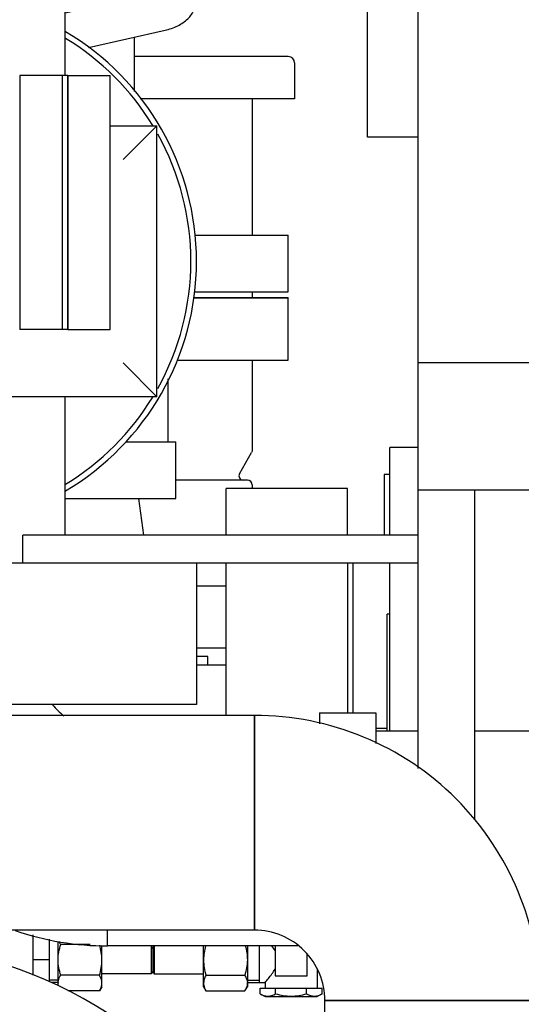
# Model space of a CAD drawing. Header units: millimetres. Extents: x 0 to 1189, y 0 to 841.
# Tile 73 of 131: x 407 to 414, y 453 to 466. Entities that reach past the tile are written whole.
import ezdxf

# ---------------------------------------------------------------- set-up
doc = ezdxf.new("R2010")
doc.units = ezdxf.units.MM
doc.header["$LTSCALE"] = 65.395
for name, color, linetype in [('0006_713500_32_SIMPLE_D_PBL1002', 7, 'CONTINUOUS'), ('0006_725600_24_SIMPLE1_X_PBL923', 7, 'CONTINUOUS'), ('0006_949708_15_SIMPLE_X_PBL1012', 7, 'CONTINUOUS'), ('125ND16-DIN2690-MAK_PBL1126', 7, 'CONTINUOUS'), ('22293_KVEM_18_24_PBL884', 7, 'CONTINUOUS'), ('25007_060000_TLKGS_KGS_V_ABL851', 7, 'CONTINUOUS'), ('25007_061000_TLKGS_KGS_V_ABL893', 7, 'CONTINUOUS'), ('25007_153200_25_ABL911', 7, 'CONTINUOUS'), ('25007_153200_25_T1_PBL1009', 7, 'CONTINUOUS'), ('25007_153200_25_T2_PBL957', 7, 'CONTINUOUS'), ('25007_153200_28_ABL979', 7, 'CONTINUOUS'), ('25007_153200_28_T1_PBL981', 7, 'CONTINUOUS'), ('25007_153200_31_ABL953', 7, 'CONTINUOUS'), ('25007_153200_31_T1_PBL954', 7, 'CONTINUOUS'), ('25007_153202_26_ABL908', 7, 'CONTINUOUS'), ('25007_153500_01_ABL935', 7, 'CONTINUOUS'), ('25007_153500_01_T1_PBL970', 7, 'CONTINUOUS'), ('25007_634500_05_SIMPLE1_A_ABL1010', 7, 'CONTINUOUS'), ('25007_634500_05_SIMPLE1_T1_A_PBL1011', 7, 'CONTINUOUS'), ('25007_641000_05_SIMPLE1_E_ABL894', 7, 'CONTINUOUS'), ('25007_641000_05_SIMPLE1_T1_E_PBL988', 7, 'CONTINUOUS'), ('25007_641000_05_SIMPLE1_T4_E_PBL1007', 7, 'CONTINUOUS'), ('25087_000000_TLKGS_MARKETING_ABL846', 7, 'CONTINUOUS'), ('8M25C_GENSET_KPL_GRUNDRAHMEN_ABL933', 7, 'CONTINUOUS'), ('8M25C_GENSET_KPL_GRUNDRAHMEN_T1_PBL934', 7, 'CONTINUOUS'), ('8M25C_GENSET_KPL_VERROHRUNG_ABL866', 7, 'CONTINUOUS'), ('BOGEN-S-2D-90-76_1X2_9_PBL1004', 7, 'CONTINUOUS'), ('BOGEN-S-2D-90-76_1X2_9_PBL980', 7, 'CONTINUOUS'), ('D3870-A2-L-10_PBL969', 7, 'CONTINUOUS'), ('D3870-A2-L-10_PBL974', 7, 'CONTINUOUS'), ('EN1092-1-01A-DN125-PN16-131_5_PBL1127', 7, 'CONTINUOUS'), ('EN1092-1-01A-DN125-PN16-131_5_PBL936', 7, 'CONTINUOUS'), ('EN1092-1-01A-DN50-PN16-61_5_PBL992', 7, 'CONTINUOUS'), ('ERV_GS125_16_ABL940', 7, 'CONTINUOUS'), ('ERV_GS125_16_T1__PBL1125', 7, 'CONTINUOUS'), ('ERV_GS125_16_T1__PBL941', 7, 'CONTINUOUS'), ('ERV_GS125_16_T2__PBL1001', 7, 'CONTINUOUS'), ('KUGELHAHN_10-0_PBL965', 7, 'CONTINUOUS'), ('LAUTERBACH_SP_RING_2_0165_70_PBL991', 7, 'CONTINUOUS'), ('LAUTERBACH_SP_RING_2_0185_50_PBL2754', 7, 'CONTINUOUS'), ('LAUTERBACH_SP_RING_2_0185_50_PBL963', 7, 'CONTINUOUS'), ('N4011-C1-90X61_PBL973', 7, 'CONTINUOUS'), ('N4011-F90_PBL976', 7, 'CONTINUOUS'), ('N4251-B90X63_PBL975', 7, 'CONTINUOUS'), ('new_view_5_VBL843', 7, 'CONTINUOUS'), ('PUMPENAGGRR45_125_160_FL-Z-DB50_PBL922', 7, 'CONTINUOUS'), ('RKD3000-75_PBL1008', 7, 'CONTINUOUS'), ('SKA-10X1_5_PBL967', 7, 'CONTINUOUS'), ('SKA-10X1_5_PBL968', 7, 'CONTINUOUS'), ('SVH10LR_PBL1005', 7, 'CONTINUOUS')]:
    doc.layers.add(name, color=color, linetype=linetype)

# ---------------------------------------------------------------- blocks, each defined once
blk = doc.blocks.new('25007_641000_05_SIMPLE1_T1_E_PBL988', base_point=(408.98, 464.884))
at = {"layer": '25007_641000_05_SIMPLE1_T1_E_PBL988', "color": 7, "linetype": 'Continuous'}
for p, q in [((409.26, 467.16), (409.26, 466.744)), ((407.4, 466.56), (408.814, 466.878)), ((407.732, 466.069), (408.814, 466.313)), ((408.38, 465.447), (408.38, 466.215)), ((409.238, 463.408), (410.56, 463.408)), ((410.56, 462.608), (410.56, 463.408)), ((409.227, 462.608), (410.56, 462.608))]:
    blk.add_line(p, q, dxfattribs=at)
for points, knots in [([(408.814, 466.878), (408.86, 466.889), (409.02, 466.938), (409.169, 467.051), (409.223, 467.159)], [0, 0, 0, 0, 0.279509, 1, 1, 1, 1]), ([(408.814, 466.313), (408.876, 466.327), (408.993, 466.367), (409.138, 466.466), (409.236, 466.595), (409.26, 466.696), (409.26, 466.744)], [0, 0, 0, 0, 0.286613, 0.548718, 0.783633, 1, 1, 1, 1])]:
    blk.add_open_spline(points, degree=3, knots=knots, dxfattribs=at)
blk = doc.blocks.new('25007_641000_05_SIMPLE1_T4_E_PBL1007', base_point=(409.887, 462.524))
at = {"layer": '25007_641000_05_SIMPLE1_T4_E_PBL1007', "color": 7, "linetype": 'Continuous'}
for p in [(409.213, 462.528), (410.56, 462.52)]:
    blk.add_line(p, (410.56, 462.528), dxfattribs=at)
blk = doc.blocks.new('25007_641000_05_SIMPLE1_E_ABL894', base_point=(421.7, 491.1))
at = {"layer": '25007_641000_05_SIMPLE1_T1_E_PBL988'}
blk.add_blockref('25007_641000_05_SIMPLE1_T1_E_PBL988', (408.98, 464.884), dxfattribs=at)
at = {"layer": '25007_641000_05_SIMPLE1_T4_E_PBL1007'}
blk.add_blockref('25007_641000_05_SIMPLE1_T4_E_PBL1007', (409.887, 462.524), dxfattribs=at)
blk = doc.blocks.new('25007_634500_05_SIMPLE1_T1_A_PBL1011', base_point=(412.84, 471.488))
at = {"layer": '25007_634500_05_SIMPLE1_T1_A_PBL1011', "color": 7, "linetype": 'Continuous'}
for p, q in [((412.4, 461.6), (412.4, 469.7)), ((411.68, 464.8), (411.68, 466.924)), ((412.4, 464.8), (411.68, 464.8))]:
    blk.add_line(p, q, dxfattribs=at)
blk = doc.blocks.new('25007_634500_05_SIMPLE1_A_ABL1010', base_point=(429.94, 491.1))
at = {"layer": '25007_634500_05_SIMPLE1_T1_A_PBL1011'}
blk.add_blockref('25007_634500_05_SIMPLE1_T1_A_PBL1011', (412.84, 471.488), dxfattribs=at)
blk = doc.blocks.new('25007_061000_TLKGS_KGS_V_ABL893', base_point=(431.215, 495.756))
at = {"layer": '25007_634500_05_SIMPLE1_A_ABL1010'}
blk.add_blockref('25007_634500_05_SIMPLE1_A_ABL1010', (429.94, 491.1), dxfattribs=at)
at = {"layer": '25007_641000_05_SIMPLE1_E_ABL894'}
blk.add_blockref('25007_641000_05_SIMPLE1_E_ABL894', (421.7, 491.1), dxfattribs=at)
blk = doc.blocks.new('25007_060000_TLKGS_KGS_V_ABL851', base_point=(410.376, 519.239))
at = {"layer": '25007_061000_TLKGS_KGS_V_ABL893'}
blk.add_blockref('25007_061000_TLKGS_KGS_V_ABL893', (431.215, 495.756), dxfattribs=at)
blk = doc.blocks.new('25087_000000_TLKGS_MARKETING_ABL846', base_point=(467.061, 519.393))
at = {"layer": '25007_060000_TLKGS_KGS_V_ABL851'}
blk.add_blockref('25007_060000_TLKGS_KGS_V_ABL851', (410.376, 519.239), dxfattribs=at)
blk = doc.blocks.new('22293_KVEM_18_24_PBL884', base_point=(402.95, 449.155))
at = {"layer": '22293_KVEM_18_24_PBL884', "color": 6, "linetype": 'Continuous'}
for p, q in [((410.559, 465.94), (408.38, 465.94)), ((410.65, 465.85), (410.65, 465.34)), ((410.65, 465.34), (408.464, 465.34)), ((410.05, 465.34), (410.05, 463.408)), ((410.05, 462.608), (410.05, 462.528)), ((410.05, 461.64), (410.05, 460.365)), ((409.868, 460.03), (410.041, 460.33)), ((410.048, 460.347), (410.041, 460.33)), ((410.05, 460.365), (410.048, 460.347)), ((409.98, 459.94), (408.966, 459.94)), ((410.05, 459.87), (410.05, 459.82))]:
    blk.add_line(p, q, dxfattribs=at)
for centre, radius, start, end in [((410.56, 465.85), 0.09, 0, 90), ((409.92, 460), 0.06, 150.1176, 270), ((409.98, 459.87), 0.07, 0, 90)]:
    blk.add_arc(centre, radius, start, end, dxfattribs=at)
blk = doc.blocks.new('N4011-C1-90X61_PBL973', base_point=(407.056, 463.872))
at = {"layer": 'N4011-C1-90X61_PBL973', "color": 7, "linetype": 'Continuous'}
for p, q in [((406.756, 465.672), (406.756, 462.072)), ((407.356, 465.672), (406.756, 465.672)), ((407.356, 465.672), (407.356, 462.072)), ((407.356, 462.072), (406.756, 462.072))]:
    blk.add_line(p, q, dxfattribs=at)
blk = doc.blocks.new('25007_153202_26_ABL908', base_point=(402.906, 469.37))
at = {"layer": 'N4011-C1-90X61_PBL973'}
blk.add_blockref('N4011-C1-90X61_PBL973', (407.056, 463.872), dxfattribs=at)
blk = doc.blocks.new('25007_153200_25_T2_PBL957', base_point=(407.378, 455.083))
at = {"layer": '25007_153200_25_T2_PBL957', "color": 7, "linetype": 'Continuous'}
for p, q in [((404.676, 453.561), (404.676, 456.605)), ((410.08, 456.605), (404.676, 456.605)), ((410.08, 453.561), (410.08, 456.605)), ((410.08, 453.561), (404.676, 453.561))]:
    blk.add_line(p, q, dxfattribs=at)
blk = doc.blocks.new('BOGEN-S-2D-90-76_1X2_9_PBL1004', base_point=(412.101, 454.584))
at = {"layer": 'BOGEN-S-2D-90-76_1X2_9_PBL1004', "color": 7, "linetype": 'Continuous'}
for p, q in [((410.08, 456.605), (410.08, 453.561)), ((414.122, 452.563), (411.078, 452.563))]:
    blk.add_line(p, q, dxfattribs=at)
for radius, start, end in [(4.042, 359.9999, 90.0001), (0.998, 359.9998, 90.0002)]:
    blk.add_arc((410.08, 452.563), radius, start, end, dxfattribs=at)
blk = doc.blocks.new('25007_153200_25_T1_PBL1009', base_point=(412.6, 446.712))
at = {"layer": '25007_153200_25_T1_PBL1009', "color": 7, "linetype": 'Continuous'}
for p, q in [((411.078, 440.86), (411.078, 452.563)), ((411.078, 452.563), (414.122, 452.563)), ((414.122, 442.04), (414.122, 452.563)), ((411.078, 440.86), (412.84, 440.86))]:
    blk.add_line(p, q, dxfattribs=at)
blk = doc.blocks.new('25007_153200_25_ABL911', base_point=(407.088, 447.396))
at = {"layer": '25007_153200_25_T1_PBL1009'}
blk.add_blockref('25007_153200_25_T1_PBL1009', (412.6, 446.712), dxfattribs=at)
at = {"layer": '25007_153200_25_T2_PBL957'}
blk.add_blockref('25007_153200_25_T2_PBL957', (407.378, 455.083), dxfattribs=at)
at = {"layer": 'BOGEN-S-2D-90-76_1X2_9_PBL1004'}
blk.add_blockref('BOGEN-S-2D-90-76_1X2_9_PBL1004', (412.101, 454.584), dxfattribs=at)
blk = doc.blocks.new('PUMPENAGGRR45_125_160_FL-Z-DB50_PBL922', base_point=(404.72, 446.86))
at = {"layer": 'PUMPENAGGRR45_125_160_FL-Z-DB50_PBL922', "color": 7, "linetype": 'Continuous'}
for p, q in [((409.4, 452.36), (409.4, 450.96)), ((410, 452.36), (409.4, 452.36)), ((400.972, 451.546), (400.592, 451.327)), ((401.352, 451.327), (400.972, 451.546)), ((408.468, 451.546), (408.088, 451.327)), ((408.848, 451.327), (408.468, 451.546)), ((400.592, 451.327), (400.592, 450.888)), ((401.352, 450.888), (401.352, 451.327)), ((408.088, 451.327), (408.088, 450.888)), ((408.848, 450.888), (408.848, 451.327)), ((400.592, 450.888), (400.972, 450.669)), ((400.972, 450.669), (401.352, 450.888)), ((408.088, 450.888), (408.468, 450.669)), ((409.4, 450.96), (408.412, 450.268)), ((408.468, 450.669), (408.848, 450.888)), ((408.696, 449.867), (409.4, 450.36)), ((409.4, 450.36), (410, 450.36)), ((398.8, 445.64), (398.8, 449.08)), ((398.8, 449.08), (400.346, 449.08)), ((398.8, 445.64), (400.346, 445.64)), ((409.4, 444.36), (408.696, 444.853)), ((408.412, 444.452), (409.4, 443.76)), ((409.4, 444.36), (410, 444.36)), ((400.972, 444.051), (400.592, 443.832)), ((401.352, 443.832), (400.972, 444.051)), ((408.468, 444.051), (408.088, 443.832)), ((408.848, 443.832), (408.468, 444.051)), ((400.592, 443.832), (400.592, 443.393)), ((401.352, 443.393), (401.352, 443.832)), ((408.088, 443.832), (408.088, 443.393)), ((408.848, 443.393), (408.848, 443.832)), ((409.4, 442.36), (409.4, 443.76)), ((400.592, 443.393), (400.972, 443.174)), ((400.972, 443.174), (401.352, 443.393)), ((408.088, 443.393), (408.468, 443.174)), ((408.468, 443.174), (408.848, 443.393)), ((410, 442.36), (409.4, 442.36))]:
    blk.add_line(p, q, dxfattribs=at)
for centre, radius in [((404.72, 447.36), 4.7), ((400.972, 451.108), 0.38), ((408.468, 451.108), 0.38), ((404.72, 447.36), 3.7), ((400.972, 443.612), 0.38), ((408.468, 443.612), 0.38)]:
    blk.add_circle(centre, radius, dxfattribs=at)
for start, end in [(39.576, 162.0522), (169.5565, 190.4429), (197.9475, 320.4243), (328.9162, 330.6882)]:
    blk.add_arc((404.72, 447.36), 6, start, end, dxfattribs=at)
blk = doc.blocks.new('EN1092-1-01A-DN125-PN16-131_5_PBL936', base_point=(405.56, 462.08))
at = {"layer": 'EN1092-1-01A-DN125-PN16-131_5_PBL936', "color": 7, "linetype": 'Continuous'}
for p, q in [((409.212, 462.52), (410.56, 462.52)), ((410.56, 461.64), (410.56, 462.52)), ((400.56, 461.64), (400.56, 462.3)), ((400.56, 461.64), (400.634, 461.64)), ((408.983, 461.64), (410.56, 461.64))]:
    blk.add_line(p, q, dxfattribs=at)
blk = doc.blocks.new('25007_153500_01_T1_PBL970', base_point=(408.479, 459.42))
at = {"layer": '25007_153500_01_T1_PBL970', "color": 7, "linetype": 'Continuous'}
blk.add_line((408.514, 459.16), (408.445, 459.68), dxfattribs=at)
blk = doc.blocks.new('EN1092-1-01A-DN125-PN16-131_5_PBL1127', base_point=(409.47, 458))
at = {"layer": 'EN1092-1-01A-DN125-PN16-131_5_PBL1127', "color": 7, "linetype": 'Continuous'}
for p, q in [((409.26, 458.44), (409.68, 458.44)), ((409.26, 457.56), (409.68, 457.56))]:
    blk.add_line(p, q, dxfattribs=at)
blk = doc.blocks.new('25007_153500_01_ABL935', base_point=(405.56, 460.04))
at = {"layer": '25007_153500_01_T1_PBL970'}
blk.add_blockref('25007_153500_01_T1_PBL970', (408.479, 459.42), dxfattribs=at)
at = {"layer": 'EN1092-1-01A-DN125-PN16-131_5_PBL1127'}
blk.add_blockref('EN1092-1-01A-DN125-PN16-131_5_PBL1127', (409.47, 458), dxfattribs=at)
at = {"layer": 'EN1092-1-01A-DN125-PN16-131_5_PBL936'}
blk.add_blockref('EN1092-1-01A-DN125-PN16-131_5_PBL936', (405.56, 462.08), dxfattribs=at)
blk = doc.blocks.new('ERV_GS125_16_T1__PBL941', base_point=(405.26, 452.92))
at = {"layer": 'ERV_GS125_16_T1__PBL941', "color": 7, "linetype": 'Continuous'}
for p, q in [((403.044, 453.432), (402.975, 453.34)), ((404.466, 453.48), (403.142, 453.48)), ((401.12, 452.94), (401.12, 452.36)), ((401.12, 452.36), (401.417, 452.36)), ((409.4, 452.36), (408.023, 452.36))]:
    blk.add_line(p, q, dxfattribs=at)
blk.add_arc((403.14, 453.36), 0.12, 90, 143.1301, dxfattribs=at)
blk = doc.blocks.new('ERV_GS125_16_T2__PBL1001', base_point=(406.22, 455.46))
at = {"layer": 'ERV_GS125_16_T2__PBL1001', "color": 7, "linetype": 'Continuous'}
blk.add_line((409.42, 457.32), (409.42, 457.44), dxfattribs=at)
for centre, radius, start, end in [((404.62, 454.84), 1.88, 211.6875, 214.1484), ((401.74, 452.887), 1.6, 21.802, 34.1484)]:
    blk.add_arc(centre, radius, start, end, dxfattribs=at)
blk = doc.blocks.new('ERV_GS125_16_T1__PBL1125', base_point=(409.47, 457.32))
at = {"layer": 'ERV_GS125_16_T1__PBL1125', "color": 7, "linetype": 'Continuous'}
blk.add_line((409.26, 457.32), (409.68, 457.32), dxfattribs=at)
blk = doc.blocks.new('ERV_GS125_16_ABL940', base_point=(405.4, 454.9))
at = {"layer": 'ERV_GS125_16_T1__PBL1125'}
blk.add_blockref('ERV_GS125_16_T1__PBL1125', (409.47, 457.32), dxfattribs=at)
at = {"layer": 'ERV_GS125_16_T1__PBL941'}
blk.add_blockref('ERV_GS125_16_T1__PBL941', (405.26, 452.92), dxfattribs=at)
at = {"layer": 'ERV_GS125_16_T2__PBL1001'}
blk.add_blockref('ERV_GS125_16_T2__PBL1001', (406.22, 455.46), dxfattribs=at)
blk = doc.blocks.new('25007_153200_31_T1_PBL954', base_point=(404.466, 453.461))
at = {"layer": '25007_153200_31_T1_PBL954', "color": 7, "linetype": 'Continuous'}
blk.add_line((404.466, 453.346), (404.466, 453.576), dxfattribs=at)
blk = doc.blocks.new('EN1092-1-01A-DN50-PN16-61_5_PBL992', base_point=(408.183, 460.08))
at = {"layer": 'EN1092-1-01A-DN50-PN16-61_5_PBL992', "color": 7, "linetype": 'Continuous'}
for p, q in [((408.259, 460.48), (408.966, 460.48)), ((408.966, 459.68), (408.966, 460.48)), ((407.4, 459.68), (408.966, 459.68))]:
    blk.add_line(p, q, dxfattribs=at)
blk = doc.blocks.new('25007_153200_31_ABL953', base_point=(406.716, 456.913))
at = {"layer": '25007_153200_31_T1_PBL954'}
blk.add_blockref('25007_153200_31_T1_PBL954', (404.466, 453.461), dxfattribs=at)
at = {"layer": 'EN1092-1-01A-DN50-PN16-61_5_PBL992'}
blk.add_blockref('EN1092-1-01A-DN50-PN16-61_5_PBL992', (408.183, 460.08), dxfattribs=at)
blk = doc.blocks.new('LAUTERBACH_SP_RING_2_0185_50_PBL963', base_point=(406.469, 457.76))
at = {"layer": 'LAUTERBACH_SP_RING_2_0185_50_PBL963', "color": 7, "linetype": 'Continuous'}
for p, q in [((405.46, 458.76), (403.678, 458.76)), ((405.46, 456.76), (405.46, 458.76)), ((405.46, 456.76), (405.46, 458.76)), ((405.5, 456.76), (405.5, 458.76)), ((405.5, 456.76), (405.5, 458.76)), ((408.001, 458.76), (405.5, 458.76)), ((409.26, 458.76), (409.26, 456.76)), ((405.46, 456.76), (403.932, 456.76)), ((409.26, 456.76), (405.5, 456.76))]:
    blk.add_line(p, q, dxfattribs=at)
blk = doc.blocks.new('KUGELHAHN_10-0_PBL965', base_point=(406.38, 453.191))
at = {"layer": 'KUGELHAHN_10-0_PBL965', "color": 7, "linetype": 'Continuous'}
for p, q in [((405.58, 453.52), (405.58, 453.29)), ((405.78, 453.52), (405.58, 453.52)), ((405.78, 453.561), (405.78, 453.52)), ((406.34, 453.526), (406.34, 453.128)), ((406.94, 453.495), (406.94, 452.925)), ((405.58, 453.46), (405.46, 453.46)), ((407.18, 452.827), (407.18, 453.431)), ((405.74, 453.264), (405.74, 453.34)), ((405.74, 453.34), (406.34, 453.34)), ((407.18, 453.14), (406.94, 453.14)), ((407.3, 452.82), (407.197, 452.82))]:
    blk.add_line(p, q, dxfattribs=at)
at = {"layer": 'KUGELHAHN_10-0_PBL965', "color": 2, "linetype": 'Continuous'}
for p, q in [((405.46, 453.428), (405.58, 453.428)), ((407.3, 452.852), (407.18, 452.852))]:
    blk.add_line(p, q, dxfattribs=at)
at = {"layer": 'KUGELHAHN_10-0_PBL965', "color": 7, "linetype": 'Continuous'}
for points, knots in [([(405.78, 453.52), (405.8, 453.503), (405.841, 453.469), (405.909, 453.419), (405.986, 453.37), (406.083, 453.337), (406.185, 453.356), (406.268, 453.403), (406.317, 453.438), (406.34, 453.456)], [0, 0, 0, 0, 0.123326, 0.248921, 0.395671, 0.554341, 0.714812, 0.866318, 1, 1, 1, 1]), ([(406.34, 453.526), (406.345, 453.529), (406.364, 453.541), (406.382, 453.553), (406.395, 453.562)], [0, 0, 0, 0, 0.289986, 1, 1, 1, 1])]:
    blk.add_open_spline(points, degree=3, knots=knots, dxfattribs=at)
blk = doc.blocks.new('SKA-10X1_5_PBL967', base_point=(409, 453.139))
at = {"layer": 'SKA-10X1_5_PBL967', "color": 7, "linetype": 'Continuous'}
for p, q in [((408.64, 453.304), (408.66, 453.338)), ((408.64, 453.304), (408.64, 452.976)), ((408.661, 453.338), (408.661, 452.94)), ((408.64, 452.976), (408.661, 452.94)), ((408.661, 452.94), (409.36, 452.94))]:
    blk.add_line(p, q, dxfattribs=at)
blk = doc.blocks.new('SKA-10X1_5_PBL968', base_point=(408.28, 453.139))
at = {"layer": 'SKA-10X1_5_PBL968', "color": 7, "linetype": 'Continuous'}
for p, q in [((408.619, 453.338), (408.619, 452.94)), ((408.64, 453.304), (408.62, 453.338)), ((408.64, 453.304), (408.64, 452.976)), ((408.619, 452.94), (407.92, 452.94)), ((408.64, 452.976), (408.619, 452.94))]:
    blk.add_line(p, q, dxfattribs=at)
blk = doc.blocks.new('D3870-A2-L-10_PBL969', base_point=(409.67, 453.02))
at = {"layer": 'D3870-A2-L-10_PBL969', "color": 7, "linetype": 'Continuous'}
for p, q in [((409.36, 452.76), (409.36, 453.338)), ((409.98, 453.338), (409.98, 452.76)), ((409.394, 452.921), (409.943, 452.921)), ((409.36, 452.76), (409.394, 452.701)), ((409.394, 452.701), (409.943, 452.701)), ((409.943, 452.701), (409.98, 452.76))]:
    blk.add_line(p, q, dxfattribs=at)
blk.add_arc((409.828, 452.811), 0.152, 0.0049, 3.3642, dxfattribs=at)
for points in [[(409.388, 453.338), (409.371, 453.274), (409.36, 453.207), (409.36, 453.14)], [(409.95, 453.338), (409.968, 453.274), (409.98, 453.207), (409.98, 453.14)], [(409.36, 453.14), (409.36, 453.066), (409.373, 452.992), (409.394, 452.921)], [(409.98, 453.14), (409.98, 453.066), (409.965, 452.991), (409.943, 452.921)]]:
    blk.add_open_spline(points, degree=3, dxfattribs=at)
for points, knots in [([(409.394, 452.921), (409.389, 452.912), (409.371, 452.878), (409.36, 452.839), (409.36, 452.811)], [0, 0, 0, 0, 0.263017, 1, 1, 1, 1]), ([(409.36, 452.811), (409.36, 452.802), (409.363, 452.763), (409.379, 452.727), (409.394, 452.701)], [0, 0, 0, 0, 0.241275, 1, 1, 1, 1]), ([(409.943, 452.921), (409.948, 452.913), (409.966, 452.882), (409.978, 452.846), (409.98, 452.82)], [0, 0, 0, 0, 0.263805, 1, 1, 1, 1]), ([(409.98, 452.811), (409.98, 452.802), (409.976, 452.763), (409.959, 452.726), (409.943, 452.701)], [0, 0, 0, 0, 0.239943, 1, 1, 1, 1])]:
    blk.add_open_spline(points, degree=3, knots=knots, dxfattribs=at)
blk = doc.blocks.new('D3870-A2-L-10_PBL974', base_point=(407.61, 453.05))
at = {"layer": 'D3870-A2-L-10_PBL974', "color": 7, "linetype": 'Continuous'}
for p, q in [((407.3, 452.776), (407.3, 453.399)), ((407.755, 453.359), (407.337, 453.359)), ((407.92, 452.76), (407.92, 453.345)), ((407.886, 452.921), (407.337, 452.921)), ((407.886, 452.701), (407.438, 452.701)), ((407.92, 452.76), (407.886, 452.701))]:
    blk.add_line(p, q, dxfattribs=at)
blk.add_arc((407.452, 452.811), 0.152, 176.6358, 179.9951, dxfattribs=at)
for points in [[(407.3, 453.14), (407.3, 453.214), (407.315, 453.289), (407.337, 453.359)], [(407.337, 453.359), (407.329, 453.372), (407.322, 453.384), (407.316, 453.398)], [(407.92, 453.14), (407.92, 453.21), (407.908, 453.28), (407.889, 453.348)], [(407.337, 452.921), (407.315, 452.991), (407.3, 453.066), (407.3, 453.14)], [(407.886, 452.921), (407.907, 452.992), (407.92, 453.066), (407.92, 453.14)], [(407.305, 452.773), (407.302, 452.785), (407.3, 452.798), (407.3, 452.811)]]:
    blk.add_open_spline(points, degree=3, dxfattribs=at)
for points, knots in [([(407.3, 452.82), (407.301, 452.828), (407.306, 452.864), (407.322, 452.897), (407.337, 452.921)], [0, 0, 0, 0, 0.239782, 1, 1, 1, 1]), ([(407.92, 452.811), (407.92, 452.82), (407.917, 452.859), (407.901, 452.895), (407.886, 452.921)], [0, 0, 0, 0, 0.241275, 1, 1, 1, 1]), ([(407.886, 452.701), (407.891, 452.71), (407.909, 452.744), (407.92, 452.783), (407.92, 452.811)], [0, 0, 0, 0, 0.263017, 1, 1, 1, 1])]:
    blk.add_open_spline(points, degree=3, knots=knots, dxfattribs=at)
blk = doc.blocks.new('N4251-B90X63_PBL975', base_point=(407.396, 463.872))
at = {"layer": 'N4251-B90X63_PBL975', "color": 7, "linetype": 'Continuous'}
for p, q in [((407.356, 465.672), (407.356, 462.072)), ((407.436, 465.672), (407.356, 465.672)), ((407.436, 465.672), (407.436, 462.072)), ((407.436, 462.072), (407.356, 462.072))]:
    blk.add_line(p, q, dxfattribs=at)
blk = doc.blocks.new('BOGEN-S-2D-90-76_1X2_9_PBL980', base_point=(406.003, 455.049))
at = {"layer": 'BOGEN-S-2D-90-76_1X2_9_PBL980', "color": 7, "linetype": 'Continuous'}
blk.add_line((408, 453.338), (408, 453.561), dxfattribs=at)
for radius, start, end in [(4.042, 188.8333, 189.3492), (0.998, 218.7811, 231.5359), (4.042, 251.1276, 270.0001)]:
    blk.add_arc((408, 457.38), radius, start, end, dxfattribs=at)
blk = doc.blocks.new('25007_153200_28_T1_PBL981', base_point=(418.186, 454.86))
at = {"layer": '25007_153200_28_T1_PBL981', "color": 7, "linetype": 'Continuous'}
for p, q in [((412.4, 456.382), (411.8, 456.382)), ((421.638, 456.382), (413.2, 456.382)), ((408, 453.338), (408, 453.561)), ((410.696, 453.338), (408, 453.338))]:
    blk.add_line(p, q, dxfattribs=at)
blk = doc.blocks.new('25007_153200_28_ABL979', base_point=(416.669, 455.609))
at = {"layer": '25007_153200_28_T1_PBL981'}
blk.add_blockref('25007_153200_28_T1_PBL981', (418.186, 454.86), dxfattribs=at)
at = {"layer": 'BOGEN-S-2D-90-76_1X2_9_PBL980'}
blk.add_blockref('BOGEN-S-2D-90-76_1X2_9_PBL980', (406.003, 455.049), dxfattribs=at)
blk = doc.blocks.new('LAUTERBACH_SP_RING_2_0165_70_PBL991', base_point=(408.86, 460.926))
at = {"layer": 'LAUTERBACH_SP_RING_2_0165_70_PBL991', "color": 7, "linetype": 'Continuous'}
blk.add_line((408.86, 460.48), (408.86, 461.372), dxfattribs=at)
blk = doc.blocks.new('0006_713500_32_SIMPLE_D_PBL1002', base_point=(410.84, 458.22))
at = {"layer": '0006_713500_32_SIMPLE_D_PBL1002', "color": 7, "linetype": 'Continuous'}
for p, q in [((411.92, 460.02), (411.92, 459.16)), ((412, 460.02), (411.92, 460.02)), ((409.68, 459.16), (409.68, 459.82)), ((411.4, 459.82), (409.68, 459.82)), ((411.4, 459.16), (411.4, 459.82)), ((409.68, 456.605), (409.68, 458.76)), ((411.4, 458.76), (411.4, 456.64)), ((411.48, 456.64), (411.48, 458.76)), ((411.96, 456.42), (411.8, 456.42))]:
    blk.add_line(p, q, dxfattribs=at)
blk = doc.blocks.new('SVH10LR_PBL1005', base_point=(410.509, 452.98))
at = {"layer": 'SVH10LR_PBL1005', "color": 7, "linetype": 'Continuous'}
for p, q in [((410.15, 452.82), (410.15, 453.338)), ((410.372, 453.338), (410.372, 452.912)), ((410.828, 452.912), (410.828, 453.214)), ((410.97, 453), (410.97, 452.74)), ((409.98, 452.82), (410.23, 452.82)), ((410.23, 452.82), (410.23, 452.74)), ((410.372, 452.912), (410.828, 452.912)), ((410.161, 452.66), (410.161, 452.74)), ((410.161, 452.74), (411.039, 452.74)), ((410.161, 452.66), (410.23, 452.62)), ((410.381, 452.66), (410.381, 452.74)), ((410.819, 452.66), (410.819, 452.74)), ((411.039, 452.66), (410.97, 452.62)), ((411.039, 452.66), (411.039, 452.74)), ((410.23, 452.62), (410.97, 452.62))]:
    blk.add_line(p, q, dxfattribs=at)
at = {"layer": 'SVH10LR_PBL1005', "color": 2, "linetype": 'Continuous'}
blk.add_line((409.98, 452.85), (410.15, 452.85), dxfattribs=at)
at = {"layer": 'SVH10LR_PBL1005', "color": 7, "linetype": 'Continuous'}
blk.add_open_spline([(410.372, 453.272), (410.358, 453.296), (410.343, 453.319), (410.326, 453.341)], degree=3, dxfattribs=at)
for points, knots in [([(410.23, 452.82), (410.246, 452.838), (410.297, 452.898), (410.345, 452.961), (410.372, 453.008)], [0, 0, 0, 0, 0.30957, 1, 1, 1, 1]), ([(410.161, 452.66), (410.194, 452.641), (410.271, 452.611), (410.347, 452.641), (410.381, 452.66)], [0, 0, 0, 0, 0.5, 1, 1, 1, 1]), ([(410.381, 452.66), (410.452, 452.639), (410.6, 452.612), (410.748, 452.639), (410.819, 452.66)], [0, 0, 0, 0, 0.5, 1, 1, 1, 1]), ([(410.819, 452.66), (410.853, 452.641), (410.929, 452.611), (411.006, 452.641), (411.039, 452.66)], [0, 0, 0, 0, 0.5, 1, 1, 1, 1])]:
    blk.add_open_spline(points, degree=3, knots=knots, dxfattribs=at)
blk = doc.blocks.new('RKD3000-75_PBL1008', base_point=(411.4, 456.422))
at = {"layer": 'RKD3000-75_PBL1008', "color": 7, "linetype": 'Continuous'}
for p, q in [((411, 456.64), (411, 456.485)), ((411, 456.64), (411.8, 456.64)), ((411.8, 456.64), (411.8, 456.204))]:
    blk.add_line(p, q, dxfattribs=at)
blk = doc.blocks.new('0006_949708_15_SIMPLE_X_PBL1012', base_point=(411.98, 457.211))
at = {"layer": '0006_949708_15_SIMPLE_X_PBL1012', "color": 7, "linetype": 'Continuous'}
for p in [(411.96, 456.382), (412, 458.04)]:
    blk.add_line(p, (411.96, 458.04), dxfattribs=at)
blk = doc.blocks.new('125ND16-DIN2690-MAK_PBL1126', base_point=(409.34, 457.44))
at = {"layer": '125ND16-DIN2690-MAK_PBL1126', "color": 7, "linetype": 'Continuous'}
blk.add_line((409.42, 457.44), (409.26, 457.44), dxfattribs=at)
blk = doc.blocks.new('LAUTERBACH_SP_RING_2_0185_50_PBL2754', base_point=(408.058, 463.04))
at = {"layer": 'LAUTERBACH_SP_RING_2_0185_50_PBL2754', "color": 7, "linetype": 'Continuous'}
for radius, start, end in [(3.78, 300.6052, 59.3861), (3.7, 31.3327, 58.6337), (3.7, 330.826, 29.1669), (3.7, 301.3603, 328.6763)]:
    blk.add_arc((405.48, 463.04), radius, start, end, dxfattribs=at)
blk = doc.blocks.new('8M25C_GENSET_KPL_VERROHRUNG_ABL866', base_point=(468.71, 476.485))
at = {"layer": '0006_713500_32_SIMPLE_D_PBL1002'}
blk.add_blockref('0006_713500_32_SIMPLE_D_PBL1002', (410.84, 458.22), dxfattribs=at)
at = {"layer": '0006_949708_15_SIMPLE_X_PBL1012'}
blk.add_blockref('0006_949708_15_SIMPLE_X_PBL1012', (411.98, 457.211), dxfattribs=at)
at = {"layer": '125ND16-DIN2690-MAK_PBL1126'}
blk.add_blockref('125ND16-DIN2690-MAK_PBL1126', (409.34, 457.44), dxfattribs=at)
at = {"layer": '22293_KVEM_18_24_PBL884'}
blk.add_blockref('22293_KVEM_18_24_PBL884', (402.95, 449.155), dxfattribs=at)
at = {"layer": '25007_153200_25_ABL911'}
blk.add_blockref('25007_153200_25_ABL911', (407.088, 447.396), dxfattribs=at)
at = {"layer": '25007_153200_28_ABL979'}
blk.add_blockref('25007_153200_28_ABL979', (416.669, 455.609), dxfattribs=at)
at = {"layer": '25007_153200_31_ABL953'}
blk.add_blockref('25007_153200_31_ABL953', (406.716, 456.913), dxfattribs=at)
at = {"layer": '25007_153202_26_ABL908'}
blk.add_blockref('25007_153202_26_ABL908', (402.906, 469.37), dxfattribs=at)
at = {"layer": '25007_153500_01_ABL935'}
blk.add_blockref('25007_153500_01_ABL935', (405.56, 460.04), dxfattribs=at)
at = {"layer": 'D3870-A2-L-10_PBL969'}
blk.add_blockref('D3870-A2-L-10_PBL969', (409.67, 453.02), dxfattribs=at)
at = {"layer": 'D3870-A2-L-10_PBL974'}
blk.add_blockref('D3870-A2-L-10_PBL974', (407.61, 453.05), dxfattribs=at)
at = {"layer": 'ERV_GS125_16_ABL940'}
blk.add_blockref('ERV_GS125_16_ABL940', (405.4, 454.9), dxfattribs=at)
at = {"layer": 'KUGELHAHN_10-0_PBL965'}
blk.add_blockref('KUGELHAHN_10-0_PBL965', (406.38, 453.191), dxfattribs=at)
at = {"layer": 'LAUTERBACH_SP_RING_2_0165_70_PBL991'}
blk.add_blockref('LAUTERBACH_SP_RING_2_0165_70_PBL991', (408.86, 460.926), dxfattribs=at)
at = {"layer": 'LAUTERBACH_SP_RING_2_0185_50_PBL2754'}
blk.add_blockref('LAUTERBACH_SP_RING_2_0185_50_PBL2754', (408.058, 463.04), dxfattribs=at)
at = {"layer": 'LAUTERBACH_SP_RING_2_0185_50_PBL963'}
blk.add_blockref('LAUTERBACH_SP_RING_2_0185_50_PBL963', (406.469, 457.76), dxfattribs=at)
at = {"layer": 'N4251-B90X63_PBL975'}
blk.add_blockref('N4251-B90X63_PBL975', (407.396, 463.872), dxfattribs=at)
at = {"layer": 'PUMPENAGGRR45_125_160_FL-Z-DB50_PBL922'}
blk.add_blockref('PUMPENAGGRR45_125_160_FL-Z-DB50_PBL922', (404.72, 446.86), dxfattribs=at)
at = {"layer": 'RKD3000-75_PBL1008'}
blk.add_blockref('RKD3000-75_PBL1008', (411.4, 456.422), dxfattribs=at)
at = {"layer": 'SKA-10X1_5_PBL967'}
blk.add_blockref('SKA-10X1_5_PBL967', (409, 453.139), dxfattribs=at)
at = {"layer": 'SKA-10X1_5_PBL968'}
blk.add_blockref('SKA-10X1_5_PBL968', (408.28, 453.139), dxfattribs=at)
at = {"layer": 'SVH10LR_PBL1005'}
blk.add_blockref('SVH10LR_PBL1005', (410.509, 452.98), dxfattribs=at)
blk = doc.blocks.new('0006_725600_24_SIMPLE1_X_PBL923', base_point=(403.907, 463.04))
at = {"layer": '0006_725600_24_SIMPLE1_X_PBL923', "color": 7, "linetype": 'Continuous'}
for p, q in [((405.5, 468.03), (405.46, 468.03)), ((405.5, 467.969), (405.46, 467.969)), ((405.5, 467.32), (405.46, 467.32)), ((407.4, 465.672), (407.4, 467.16)), ((408.036, 464.96), (408.7, 464.96)), ((408.7, 464.96), (408.22, 464.48)), ((408.7, 461.12), (408.7, 464.96)), ((399.964, 462.3), (399.964, 463.78)), ((400.634, 463.78), (399.964, 463.78)), ((399.704, 462.74), (399.704, 463.34)), ((399.964, 463.34), (399.704, 463.34)), ((399.114, 462.84), (399.114, 463.24)), ((399.704, 463.24), (399.114, 463.24)), ((399.704, 462.84), (399.114, 462.84)), ((399.964, 462.74), (399.704, 462.74)), ((405.24, 461.84), (405.24, 462.672)), ((400.634, 462.3), (399.964, 462.3)), ((403.678, 461.84), (405.24, 461.84)), ((408.22, 461.6), (408.7, 461.12)), ((408.7, 461.12), (403.678, 461.12)), ((407.4, 459.16), (407.4, 461.12)), ((405.5, 458.76), (405.46, 458.76)), ((405.5, 458.111), (405.46, 458.111)), ((405.5, 458.05), (405.46, 458.05))]:
    blk.add_line(p, q, dxfattribs=at)
blk = doc.blocks.new('8M25C_GENSET_KPL_GRUNDRAHMEN_T1_PBL934', base_point=(560.77, 445.6))
at = {"layer": '8M25C_GENSET_KPL_GRUNDRAHMEN_T1_PBL934', "color": 7, "linetype": 'Continuous'}
for p, q in [((412.4, 455.854), (412.4, 461.6)), ((421.638, 461.6), (412.4, 461.6)), ((412, 459.16), (412, 460.4)), ((412.4, 460.4), (412, 460.4)), ((412.4, 459.8), (421.638, 459.8)), ((413.2, 455.128), (413.2, 459.8)), ((406.8, 458.76), (406.8, 459.16)), ((412.4, 459.16), (406.8, 459.16)), ((412.4, 458.76), (408.001, 458.76)), ((412, 456.382), (412, 458.76))]:
    blk.add_line(p, q, dxfattribs=at)
blk = doc.blocks.new('8M25C_GENSET_KPL_GRUNDRAHMEN_ABL933', base_point=(560.77, 475.1))
at = {"layer": '8M25C_GENSET_KPL_GRUNDRAHMEN_T1_PBL934'}
blk.add_blockref('8M25C_GENSET_KPL_GRUNDRAHMEN_T1_PBL934', (560.77, 445.6), dxfattribs=at)
blk = doc.blocks.new('N4011-F90_PBL976', base_point=(407.736, 463.872))
at = {"layer": 'N4011-F90_PBL976', "color": 7, "linetype": 'Continuous'}
for p, q in [((407.436, 462.072), (407.436, 465.672)), ((407.436, 465.672), (408.036, 465.672)), ((408.036, 462.072), (408.036, 465.672)), ((407.436, 462.072), (408.036, 462.072))]:
    blk.add_line(p, q, dxfattribs=at)
blk = doc.blocks.new('NEW_VIEW_5_VBL843', base_point=(538.926, 507.257))
at = {"layer": '0006_725600_24_SIMPLE1_X_PBL923'}
blk.add_blockref('0006_725600_24_SIMPLE1_X_PBL923', (403.907, 463.04), dxfattribs=at)
at = {"layer": '25087_000000_TLKGS_MARKETING_ABL846'}
blk.add_blockref('25087_000000_TLKGS_MARKETING_ABL846', (467.061, 519.393), dxfattribs=at)
at = {"layer": '8M25C_GENSET_KPL_GRUNDRAHMEN_ABL933'}
blk.add_blockref('8M25C_GENSET_KPL_GRUNDRAHMEN_ABL933', (560.77, 475.1), dxfattribs=at)
at = {"layer": '8M25C_GENSET_KPL_VERROHRUNG_ABL866'}
blk.add_blockref('8M25C_GENSET_KPL_VERROHRUNG_ABL866', (468.71, 476.485), dxfattribs=at)
at = {"layer": 'N4011-F90_PBL976'}
blk.add_blockref('N4011-F90_PBL976', (407.736, 463.872), dxfattribs=at)

msp = doc.modelspace()

# ---------------------------------------------------------------- block references
at = {"layer": 'new_view_5_VBL843'}
msp.add_blockref('NEW_VIEW_5_VBL843', (538.92612, 507.25684), dxfattribs=at)

doc.saveas('drawing.dxf')
